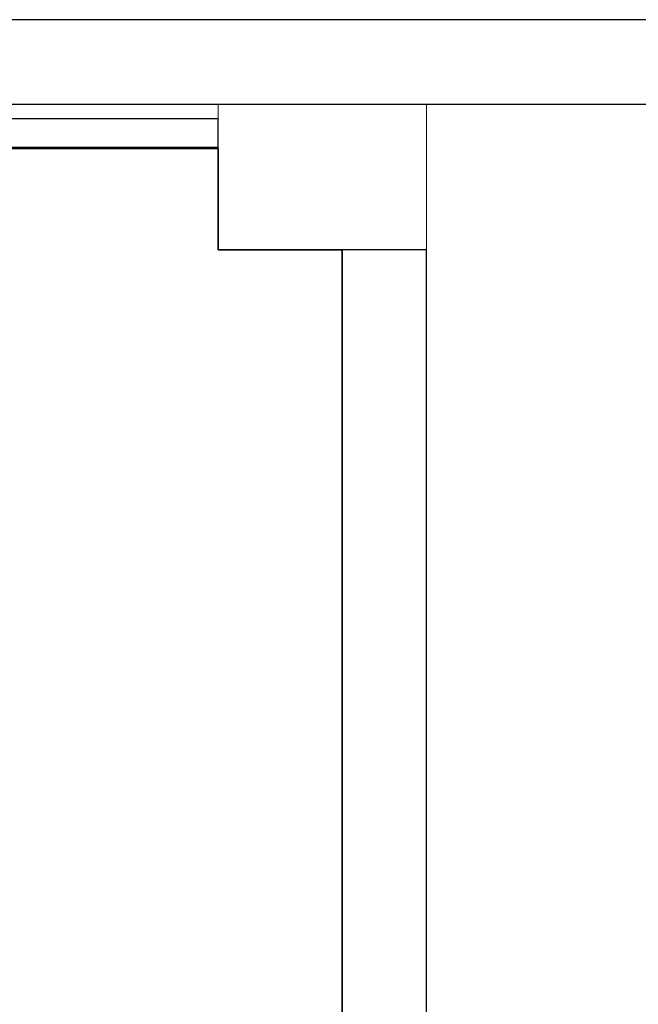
# Model space of a CAD drawing. Header units: metres. Extents: x 391.1 to 427.5, y 12.7 to 28.4.
# Tile 115 of 135: x 410.1 to 411.2, y 26.5 to 28.2. Entities that reach past the tile are written whole.
import ezdxf

# ---------------------------------------------------------------- set-up
doc = ezdxf.new("R2010")
doc.units = ezdxf.units.M
doc.layers.add('01_SUELOS', color=7, linetype='Continuous', lineweight=25, true_color=0x007f00)
for name, color, linetype, lineweight in [('A-COLS-____-MCUT', 7, 'Continuous', 18), ('A-COLS-____-OTLN', 7, 'Continuous', 18), ('A-WALL-____-MCUT', 7, 'Continuous', 25), ('A-WALL-____-OTLN', 7, 'Continuous', 25)]:
    doc.layers.add(name, color=color, linetype=linetype, lineweight=lineweight)

# ---------------------------------------------------------------- blocks, each defined once
blk = doc.blocks.new('Family - LONDR55-XX_ZZ-ARQ-CAA-M3D-Londres55-154745-04_PCI_P1')
at = {"layer": '01_SUELOS', "color": 9, "true_color": 0xaad4aa}
for p, q in [((6.0204, 2.07), (4.4509, 2.07)), ((4.4509, 2.07), (6.0204, 2.07)), ((6.0204, 1.89), (6.0204, 2.07)), ((6.0204, 2.07), (6.0204, 1.89)), ((6.2404, 1.89), (6.0204, 1.89)), ((6.0204, 1.89), (6.2404, 1.89)), ((6.2404, 0), (6.2404, 1.89)), ((6.2404, 1.89), (6.2404, 0))]:
    blk.add_line(p, q, dxfattribs=at)
blk = doc.blocks.new('Family - Envans P1-154766-04_PCI_P1')
at = {"layer": 'A-WALL-____-MCUT', "color": 253, "true_color": 0xaaaaaa}
for p, q in [((2.09, 0.15), (0, 0.15)), ((2.09, 0), (2.09, 0.15)), ((0, 0), (2.09, 0))]:
    blk.add_line(p, q, dxfattribs=at)
at = {"layer": 'A-WALL-____-OTLN', "color": 253, "true_color": 0xaaaaaa}
for p, q in [((2.09, 0.15), (0, 0.15)), ((2.09, 0), (2.09, 0.15)), ((0, 0), (2.09, 0))]:
    blk.add_line(p, q, dxfattribs=at)
at = {"layer": 'A-WALL-____-OTLN', "color": 253, "lineweight": 18, "true_color": 0xaaaaaa}
blk.add_line((0, 0), (2.09, 0), dxfattribs=at)
blk = doc.blocks.new('Family - Envans P1-154895-04_PCI_P1')
at = {"layer": 'A-WALL-____-MCUT', "color": 253, "true_color": 0xaaaaaa}
for p, q in [((25.5857, 0.15), (0.0311, 0.15)), ((0, 0), (25.556, 0))]:
    blk.add_line(p, q, dxfattribs=at)
at = {"layer": 'A-WALL-____-OTLN', "color": 253, "true_color": 0xaaaaaa}
for p, q in [((25.5857, 0.15), (0.0311, 0.15)), ((0, 0), (25.556, 0))]:
    blk.add_line(p, q, dxfattribs=at)
at = {"layer": 'A-WALL-____-OTLN', "color": 253, "lineweight": 18, "true_color": 0xaaaaaa}
blk.add_line((0, 0), (25.556, 0), dxfattribs=at)
blk = doc.blocks.new('Family - Pilar P1-155009-04_PCI_P1')
at = {"layer": 'A-COLS-____-MCUT', "color": 253, "true_color": 0xaaaaaa}
for p, q in [((0.37, 0.2588), (0, 0.2588)), ((0, 0.2588), (0, 0)), ((0.37, 0), (0.37, 0.2588)), ((0, 0), (0.37, 0))]:
    blk.add_line(p, q, dxfattribs=at)
at = {"layer": 'A-COLS-____-OTLN', "color": 253, "true_color": 0xaaaaaa}
for p, q in [((0.37, 0.2588), (0, 0.2588)), ((0, 0.2588), (0, 0)), ((0.37, 0), (0.37, 0.2588)), ((0, 0), (0.37, 0))]:
    blk.add_line(p, q, dxfattribs=at)
blk = doc.blocks.new('Family - Envans P1-155219-04_PCI_P1')
at = {"layer": 'A-WALL-____-MCUT', "color": 253, "true_color": 0xaaaaaa}
for p, q in [((1.4695, 0.05), (0, 0.05)), ((0, 0.05), (0, 0)), ((1.4695, 0), (1.4695, 0.05)), ((0, 0), (1.4695, 0))]:
    blk.add_line(p, q, dxfattribs=at)
at = {"layer": 'A-WALL-____-OTLN', "color": 253, "true_color": 0xaaaaaa}
for p, q in [((1.4695, 0.05), (0, 0.05)), ((0, 0.05), (0, 0)), ((1.4695, 0), (1.4695, 0.05)), ((0, 0), (1.4695, 0))]:
    blk.add_line(p, q, dxfattribs=at)
at = {"layer": 'A-WALL-____-OTLN', "color": 253, "lineweight": 18, "true_color": 0xaaaaaa}
blk.add_line((0, 0), (1.4695, 0), dxfattribs=at)
blk = doc.blocks.new('LONDR55-XX_ZZ-ARQ-CAA-M3D-Londres55_ifc-1-04_PCI_P1')
at = {"layer": '01_SUELOS', "color": 253, "lineweight": 18, "true_color": 0xaaaaaa}
blk.add_blockref('Family - LONDR55-XX_ZZ-ARQ-CAA-M3D-Londres55-154745-04_PCI_P1', (404.4366, 25.9295), dxfattribs=at)
at = {"layer": 'A-COLS-____-OTLN', "color": 253, "lineweight": 18, "true_color": 0xaaaaaa}
blk.add_blockref('Family - Pilar P1-155009-04_PCI_P1', (410.457, 27.8195), dxfattribs=at)
at = {"layer": 'A-WALL-____-OTLN', "color": 253, "lineweight": 18, "true_color": 0xaaaaaa}
for name, p, rotation in [('Family - Envans P1-154895-04_PCI_P1', (426.8464, 28.2282), 180), ('Family - Envans P1-154766-04_PCI_P1', (410.827, 25.7295), 90)]:
    blk.add_blockref(name, p, dxfattribs=dict(at, rotation=rotation))
blk.add_blockref('Family - Envans P1-155219-04_PCI_P1', (408.9875, 28.002), dxfattribs=at)

msp = doc.modelspace()

# ---------------------------------------------------------------- block references
at = {"lineweight": 5}
msp.add_blockref('LONDR55-XX_ZZ-ARQ-CAA-M3D-Londres55_ifc-1-04_PCI_P1', (0, 0), dxfattribs=at)

doc.saveas('drawing.dxf')
